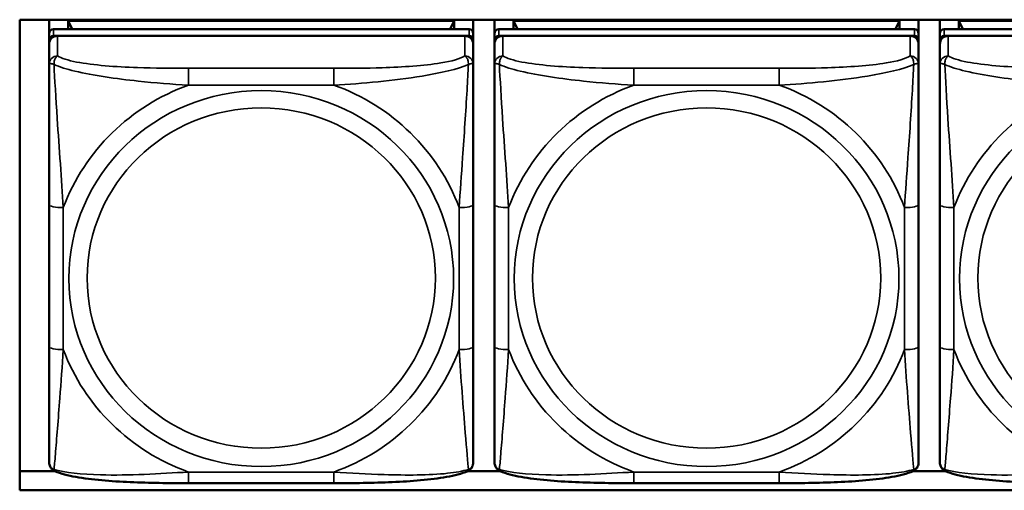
# Model space of a CAD drawing. Header units: inches. Extents: x 3.3 to 58.3, y 0.8 to 38.3.
# Tile 83 of 162: x 25.018 to 26.388, y 19.061 to 19.716. Entities that reach past the tile are written whole.
import ezdxf

# ---------------------------------------------------------------- set-up
doc = ezdxf.new("R2010")
doc.units = ezdxf.units.IN
doc.header["$MEASUREMENT"] = 0
doc.layers.add('Visible (ANSI)', color=7, linetype='Continuous', lineweight=50)
doc.layers.add('Visible Narrow (ANSI)', color=7, linetype='Continuous', lineweight=35)

msp = doc.modelspace()

# ---------------------------------------------------------------- linework, layer by layer
at = {"layer": 'Visible (ANSI)'}
for p, q in [((25.0176, 19.061), (25.0176, 19.7162)), ((25.0176, 19.7162), (27.5468, 19.7162)), ((25.0586, 19.6971), (25.0586, 19.7162)), ((25.0852, 19.7147), (25.6226, 19.7147)), ((25.0907, 19.7029), (25.0852, 19.7147)), ((25.0852, 19.7029), (25.0852, 19.7147)), ((25.6226, 19.7147), (25.617, 19.7029)), ((25.6226, 19.7147), (25.6226, 19.7029)), ((25.6491, 19.7162), (25.6491, 19.6971)), ((25.6786, 19.6971), (25.6786, 19.7162)), ((25.7052, 19.7147), (26.2426, 19.7147)), ((25.7107, 19.7029), (25.7052, 19.7147)), ((25.7052, 19.7029), (25.7052, 19.7147)), ((26.2426, 19.7147), (26.237, 19.7029)), ((26.2426, 19.7147), (26.2426, 19.7029)), ((26.2691, 19.7162), (26.2691, 19.6971)), ((26.2986, 19.6971), (26.2986, 19.7162)), ((26.3252, 19.7147), (26.8626, 19.7147)), ((26.3307, 19.7029), (26.3252, 19.7147)), ((26.3252, 19.7029), (26.3252, 19.7147)), ((25.6432, 19.7029), (25.0645, 19.7029)), ((26.2632, 19.7029), (25.6845, 19.7029)), ((26.8832, 19.7029), (26.3045, 19.7029)), ((25.0586, 19.6971), (25.0586, 19.6879)), ((25.0586, 19.6822), (25.0586, 19.6879)), ((25.0645, 19.6937), (25.6432, 19.6937)), ((25.6373, 19.6937), (25.0704, 19.6937)), ((25.6491, 19.6879), (25.6491, 19.6971)), ((25.6491, 19.6879), (25.6491, 19.6822)), ((25.6786, 19.6971), (25.6786, 19.6879)), ((25.6786, 19.6822), (25.6786, 19.6879)), ((25.6845, 19.6937), (26.2632, 19.6937)), ((26.2573, 19.6937), (25.6904, 19.6937)), ((26.2691, 19.6879), (26.2691, 19.6971)), ((26.2691, 19.6879), (26.2691, 19.6822)), ((26.2986, 19.6971), (26.2986, 19.6879)), ((26.2986, 19.6822), (26.2986, 19.6879)), ((26.3045, 19.6937), (26.8832, 19.6937)), ((26.8773, 19.6937), (26.3104, 19.6937)), ((25.0586, 19.6822), (25.0586, 19.6542)), ((25.6491, 19.6542), (25.6491, 19.6822)), ((25.6786, 19.6822), (25.6786, 19.6542)), ((26.2691, 19.6542), (26.2691, 19.6822)), ((26.2986, 19.6822), (26.2986, 19.6542)), ((25.0586, 19.4588), (25.0586, 19.2611)), ((25.6491, 19.2611), (25.6491, 19.4588)), ((25.6786, 19.4588), (25.6786, 19.2611)), ((26.2691, 19.2611), (26.2691, 19.4588)), ((26.2986, 19.4588), (26.2986, 19.2611)), ((25.0176, 19.0876), (25.0668, 19.0876)), ((25.6409, 19.0876), (25.6868, 19.0876)), ((26.2609, 19.0876), (26.3068, 19.0876)), ((25.455, 19.071), (25.2527, 19.071)), ((26.075, 19.071), (25.8727, 19.071)), ((27.5468, 19.061), (25.0176, 19.061))]:
    msp.add_line(p, q, dxfattribs=at)
for centre, major_axis, start_param, end_param in [((25.0645, 19.6971), (-0.00591, 0), 4.712389, 6.283185), ((25.6432, 19.6971), (0.00591, 0), 0, 1.570796), ((25.6845, 19.6971), (-0.00591, 0), 4.712389, 6.283185), ((26.2632, 19.6971), (0.00591, 0), 0, 1.570796), ((26.3045, 19.6971), (-0.00591, 0), 4.712389, 6.283185), ((25.0645, 19.6879), (-0.00591, 0), 4.712389, 6.283185), ((25.0704, 19.6822), (-0.0118, 0), 4.712389, 6.283185), ((25.6373, 19.6822), (0.0118, 0), 0, 1.570796), ((25.6432, 19.6879), (0.00591, 0), 0, 1.570796), ((25.6845, 19.6879), (-0.00591, 0), 4.712389, 6.283185), ((25.6904, 19.6822), (-0.0118, 0), 4.712389, 6.283185), ((26.2573, 19.6822), (0.0118, 0), 0, 1.570796), ((26.2632, 19.6879), (0.00591, 0), 0, 1.570796), ((26.3045, 19.6879), (-0.00591, 0), 4.712389, 6.283185), ((26.3104, 19.6822), (-0.0118, 0), 4.712389, 6.283185)]:
    msp.add_ellipse(centre, major_axis=major_axis, ratio=0.977083, start_param=start_param, end_param=end_param, dxfattribs=at)
for points, knots in [([(25.0586, 19.6542), (25.0586, 19.6448), (25.0586, 19.6292), (25.0586, 19.6118), (25.0586, 19.5851), (25.0586, 19.5547), (25.0586, 19.5254), (25.0586, 19.503), (25.0586, 19.4807), (25.0586, 19.4588)], [-0.7968224, -0.7968224, -0.7968224, -0.7968224, -0.6514613, -0.6514613, -0.6514613, -0.427691, -0.427691, -0.427691, -0.2569517, -0.2569517, -0.2569517, -0.2569517]), ([(25.6491, 19.4588), (25.6491, 19.4819), (25.6491, 19.5055), (25.6491, 19.5292), (25.6491, 19.5603), (25.6491, 19.5926), (25.6491, 19.6198), (25.6491, 19.6339), (25.6491, 19.6462), (25.6491, 19.6542)], [0.2569537, 0.2569537, 0.2569537, 0.2569537, 0.4371919, 0.4371919, 0.4371919, 0.6739428, 0.6739428, 0.6739428, 0.7963818, 0.7963818, 0.7963818, 0.7963818]), ([(25.6786, 19.6542), (25.6786, 19.6448), (25.6786, 19.6292), (25.6786, 19.6118), (25.6786, 19.5851), (25.6786, 19.5547), (25.6786, 19.5254), (25.6786, 19.503), (25.6786, 19.4807), (25.6786, 19.4588)], [-0.7968224, -0.7968224, -0.7968224, -0.7968224, -0.6514613, -0.6514613, -0.6514613, -0.427691, -0.427691, -0.427691, -0.2569517, -0.2569517, -0.2569517, -0.2569517]), ([(26.2691, 19.4588), (26.2691, 19.4819), (26.2691, 19.5055), (26.2691, 19.5292), (26.2691, 19.5603), (26.2691, 19.5926), (26.2691, 19.6198), (26.2691, 19.6339), (26.2691, 19.6462), (26.2691, 19.6542)], [0.2569537, 0.2569537, 0.2569537, 0.2569537, 0.4371919, 0.4371919, 0.4371919, 0.6739428, 0.6739428, 0.6739428, 0.7963818, 0.7963818, 0.7963818, 0.7963818]), ([(26.2986, 19.6542), (26.2986, 19.6448), (26.2986, 19.6292), (26.2986, 19.6118), (26.2986, 19.5851), (26.2986, 19.5547), (26.2986, 19.5254), (26.2986, 19.503), (26.2986, 19.4807), (26.2986, 19.4588)], [-0.7968224, -0.7968224, -0.7968224, -0.7968224, -0.6514613, -0.6514613, -0.6514613, -0.427691, -0.427691, -0.427691, -0.2569517, -0.2569517, -0.2569517, -0.2569517]), ([(25.0586, 19.2611), (25.0586, 19.238), (25.0586, 19.2148), (25.0586, 19.1928), (25.0586, 19.1639), (25.0586, 19.1359), (25.0586, 19.1177), (25.0586, 19.1082), (25.0586, 19.1018), (25.0586, 19.1003)], [0.2569537, 0.2569537, 0.2569537, 0.2569537, 0.4371919, 0.4371919, 0.4371919, 0.6739428, 0.6739428, 0.6739428, 0.7963818, 0.7963818, 0.7963818, 0.7963818]), ([(25.6491, 19.1003), (25.6491, 19.102), (25.6491, 19.1109), (25.6491, 19.1232), (25.6491, 19.1423), (25.6491, 19.1688), (25.6491, 19.1963), (25.6491, 19.2173), (25.6491, 19.2392), (25.6491, 19.2611)], [-0.7968224, -0.7968224, -0.7968224, -0.7968224, -0.6514613, -0.6514613, -0.6514613, -0.427691, -0.427691, -0.427691, -0.2569517, -0.2569517, -0.2569517, -0.2569517]), ([(25.6786, 19.2611), (25.6786, 19.238), (25.6786, 19.2148), (25.6786, 19.1928), (25.6786, 19.1639), (25.6786, 19.1359), (25.6786, 19.1177), (25.6786, 19.1082), (25.6786, 19.1018), (25.6786, 19.1003)], [0.2569537, 0.2569537, 0.2569537, 0.2569537, 0.4371919, 0.4371919, 0.4371919, 0.6739428, 0.6739428, 0.6739428, 0.7963818, 0.7963818, 0.7963818, 0.7963818]), ([(26.2691, 19.1003), (26.2691, 19.102), (26.2691, 19.1109), (26.2691, 19.1232), (26.2691, 19.1423), (26.2691, 19.1688), (26.2691, 19.1963), (26.2691, 19.2173), (26.2691, 19.2392), (26.2691, 19.2611)], [-0.7968224, -0.7968224, -0.7968224, -0.7968224, -0.6514613, -0.6514613, -0.6514613, -0.427691, -0.427691, -0.427691, -0.2569517, -0.2569517, -0.2569517, -0.2569517]), ([(26.2986, 19.2611), (26.2986, 19.238), (26.2986, 19.2148), (26.2986, 19.1928), (26.2986, 19.1639), (26.2986, 19.1359), (26.2986, 19.1177), (26.2986, 19.1082), (26.2986, 19.1018), (26.2986, 19.1003)], [0.2569537, 0.2569537, 0.2569537, 0.2569537, 0.4371919, 0.4371919, 0.4371919, 0.6739428, 0.6739428, 0.6739428, 0.7963818, 0.7963818, 0.7963818, 0.7963818]), ([(25.0664, 19.0878), (25.0653, 19.0883), (25.0642, 19.089), (25.0623, 19.0906), (25.0615, 19.0916), (25.0602, 19.0935), (25.0597, 19.0945), (25.0591, 19.0964), (25.0589, 19.0973), (25.0586, 19.0989), (25.0586, 19.0996), (25.0586, 19.1003)], [0.022735, 0.022735, 0.022735, 0.022735, 0.02884208, 0.02884208, 0.03494916, 0.03494916, 0.04105624, 0.04105624, 0.04716332, 0.04716332, 0.0532704, 0.0532704, 0.0532704, 0.0532704]), ([(25.6413, 19.0878), (25.6424, 19.0883), (25.6435, 19.089), (25.6454, 19.0906), (25.6462, 19.0916), (25.6475, 19.0935), (25.648, 19.0945), (25.6486, 19.0964), (25.6488, 19.0973), (25.6491, 19.0989), (25.6491, 19.0996), (25.6491, 19.1003)], [0.022735, 0.022735, 0.022735, 0.022735, 0.02884208, 0.02884208, 0.03494916, 0.03494916, 0.04105624, 0.04105624, 0.04716332, 0.04716332, 0.0532704, 0.0532704, 0.0532704, 0.0532704]), ([(25.6864, 19.0878), (25.6853, 19.0883), (25.6842, 19.089), (25.6823, 19.0906), (25.6815, 19.0916), (25.6802, 19.0935), (25.6797, 19.0945), (25.6791, 19.0964), (25.6789, 19.0973), (25.6786, 19.0989), (25.6786, 19.0996), (25.6786, 19.1003)], [0.022735, 0.022735, 0.022735, 0.022735, 0.02884208, 0.02884208, 0.03494916, 0.03494916, 0.04105624, 0.04105624, 0.04716332, 0.04716332, 0.0532704, 0.0532704, 0.0532704, 0.0532704]), ([(26.2613, 19.0878), (26.2624, 19.0883), (26.2635, 19.089), (26.2654, 19.0906), (26.2662, 19.0916), (26.2675, 19.0935), (26.268, 19.0945), (26.2686, 19.0964), (26.2688, 19.0973), (26.2691, 19.0989), (26.2691, 19.0996), (26.2691, 19.1003)], [0.022735, 0.022735, 0.022735, 0.022735, 0.02884208, 0.02884208, 0.03494916, 0.03494916, 0.04105624, 0.04105624, 0.04716332, 0.04716332, 0.0532704, 0.0532704, 0.0532704, 0.0532704]), ([(26.3064, 19.0878), (26.3053, 19.0883), (26.3042, 19.089), (26.3023, 19.0906), (26.3015, 19.0916), (26.3002, 19.0935), (26.2997, 19.0945), (26.2991, 19.0964), (26.2989, 19.0973), (26.2986, 19.0989), (26.2986, 19.0996), (26.2986, 19.1003)], [0.022735, 0.022735, 0.022735, 0.022735, 0.02884208, 0.02884208, 0.03494916, 0.03494916, 0.04105624, 0.04105624, 0.04716332, 0.04716332, 0.0532704, 0.0532704, 0.0532704, 0.0532704]), ([(25.2527, 19.071), (25.2392, 19.071), (25.2256, 19.071), (25.1984, 19.0715), (25.1848, 19.0718), (25.1581, 19.073), (25.1447, 19.0738), (25.1191, 19.0762), (25.1069, 19.0777), (25.0846, 19.0817), (25.075, 19.084), (25.0664, 19.0878)], [0.2569517, 0.2569517, 0.2569517, 0.2569517, 0.3592769, 0.3592769, 0.461602, 0.461602, 0.5639271, 0.5639271, 0.6662522, 0.6662522, 0.7685773, 0.7685773, 0.7685773, 0.7685773]), ([(25.6413, 19.0878), (25.6327, 19.084), (25.623, 19.0817), (25.6009, 19.0777), (25.5886, 19.0762), (25.5629, 19.0738), (25.5497, 19.073), (25.5229, 19.0718), (25.5093, 19.0715), (25.4821, 19.071), (25.4685, 19.071), (25.455, 19.071)], [-0.7682077, -0.7682077, -0.7682077, -0.7682077, -0.6659569, -0.6659569, -0.5637061, -0.5637061, -0.4614553, -0.4614553, -0.3592045, -0.3592045, -0.2569537, -0.2569537, -0.2569537, -0.2569537]), ([(25.8727, 19.071), (25.8592, 19.071), (25.8456, 19.071), (25.8184, 19.0715), (25.8048, 19.0718), (25.7781, 19.073), (25.7647, 19.0738), (25.7391, 19.0762), (25.7269, 19.0777), (25.7046, 19.0817), (25.695, 19.084), (25.6864, 19.0878)], [0.2569517, 0.2569517, 0.2569517, 0.2569517, 0.3592769, 0.3592769, 0.461602, 0.461602, 0.5639271, 0.5639271, 0.6662522, 0.6662522, 0.7685773, 0.7685773, 0.7685773, 0.7685773]), ([(26.2613, 19.0878), (26.2527, 19.084), (26.243, 19.0817), (26.2209, 19.0777), (26.2086, 19.0762), (26.1829, 19.0738), (26.1697, 19.073), (26.1429, 19.0718), (26.1293, 19.0715), (26.1021, 19.071), (26.0885, 19.071), (26.075, 19.071)], [-0.7682077, -0.7682077, -0.7682077, -0.7682077, -0.6659569, -0.6659569, -0.5637061, -0.5637061, -0.4614553, -0.4614553, -0.3592045, -0.3592045, -0.2569537, -0.2569537, -0.2569537, -0.2569537]), ([(26.4927, 19.071), (26.4792, 19.071), (26.4656, 19.071), (26.4384, 19.0715), (26.4248, 19.0718), (26.3981, 19.073), (26.3847, 19.0738), (26.3591, 19.0762), (26.3469, 19.0777), (26.3246, 19.0817), (26.315, 19.084), (26.3064, 19.0878)], [0.2569517, 0.2569517, 0.2569517, 0.2569517, 0.3592769, 0.3592769, 0.461602, 0.461602, 0.5639271, 0.5639271, 0.6662522, 0.6662522, 0.7685773, 0.7685773, 0.7685773, 0.7685773])]:
    msp.add_open_spline(points, degree=3, knots=knots, dxfattribs=at)
at = {"layer": 'Visible Narrow (ANSI)'}
for p, q in [((25.0645, 19.6937), (25.0645, 19.7029)), ((25.6432, 19.7029), (25.6432, 19.6937)), ((25.6845, 19.6937), (25.6845, 19.7029)), ((26.2632, 19.7029), (26.2632, 19.6937)), ((26.3045, 19.6937), (26.3045, 19.7029)), ((25.0704, 19.6658), (25.0704, 19.6937)), ((25.6373, 19.6937), (25.6373, 19.6658)), ((25.6904, 19.6658), (25.6904, 19.6937)), ((26.2573, 19.6937), (26.2573, 19.6658)), ((26.3104, 19.6658), (26.3104, 19.6937)), ((25.2527, 19.6485), (25.2527, 19.625)), ((25.455, 19.6485), (25.2527, 19.6485)), ((25.455, 19.6485), (25.455, 19.625)), ((25.8727, 19.6485), (25.8727, 19.625)), ((26.075, 19.6485), (25.8727, 19.6485)), ((26.075, 19.6485), (26.075, 19.625)), ((25.2527, 19.625), (25.455, 19.625)), ((25.8727, 19.625), (26.075, 19.625)), ((25.0783, 19.2569), (25.0783, 19.4546)), ((25.6294, 19.4546), (25.6294, 19.2569)), ((25.6983, 19.2569), (25.6983, 19.4546)), ((26.2494, 19.4546), (26.2494, 19.2569)), ((26.3183, 19.2569), (26.3183, 19.4546)), ((25.455, 19.0865), (25.2527, 19.0865)), ((25.2527, 19.071), (25.2527, 19.0865)), ((25.455, 19.071), (25.455, 19.0865)), ((26.075, 19.0865), (25.8727, 19.0865)), ((25.8727, 19.071), (25.8727, 19.0865)), ((26.075, 19.071), (26.075, 19.0865))]:
    msp.add_line(p, q, dxfattribs=at)
for centre, major_axis, ratio, start_param, end_param in [((25.0704, 19.6542), (-0.0118, 0), 0.977083, 4.712389, 6.283185), ((25.6373, 19.6542), (0.0118, 0), 0.977083, 0, 1.570796), ((25.6904, 19.6542), (-0.0118, 0), 0.977083, 4.712389, 6.283185), ((26.2573, 19.6542), (0.0118, 0), 0.977083, 0, 1.570796), ((26.3104, 19.6542), (-0.0118, 0), 0.977083, 4.712389, 6.283185), ((25.3539, 19.3558), (-0.2936, 0), 0.977083, 5.064156, 5.931419), ((25.3539, 19.3558), (0.2936, 0), 0.977083, 0.351767, 1.21903), ((25.9739, 19.3558), (-0.2936, 0), 0.977083, 5.064156, 5.931419), ((25.9739, 19.3558), (0.2936, 0), 0.977083, 0.351767, 1.21903), ((26.5939, 19.3558), (-0.2936, 0), 0.977083, 5.064156, 5.931419), ((25.0783, 19.4588), (-0.0197, 0), 0.21286, 0, 1.570796), ((25.6294, 19.4588), (0.0197, 0), 0.21286, 4.712389, 6.283185), ((25.6983, 19.4588), (-0.0197, 0), 0.21286, 0, 1.570796), ((26.2494, 19.4588), (0.0197, 0), 0.21286, 4.712389, 6.283185), ((26.3183, 19.4588), (-0.0197, 0), 0.21286, 0, 1.570796), ((25.0783, 19.2611), (-0.0197, 0), 0.21286, 0, 1.570796), ((25.6294, 19.2611), (0.0197, 0), 0.21286, 4.712389, 6.283185), ((25.6983, 19.2611), (-0.0197, 0), 0.21286, 0, 1.570796), ((26.2494, 19.2611), (0.0197, 0), 0.21286, 4.712389, 6.283185), ((26.3183, 19.2611), (-0.0197, 0), 0.21286, 0, 1.570796), ((25.3539, 19.3558), (-0.2936, 0), 0.977083, 0.351767, 1.21903), ((25.3539, 19.3558), (0.2936, 0), 0.977083, 5.064156, 5.931419), ((25.9739, 19.3558), (-0.2936, 0), 0.977083, 0.351767, 1.21903), ((25.9739, 19.3558), (0.2936, 0), 0.977083, 5.064156, 5.931419), ((26.5939, 19.3558), (-0.2936, 0), 0.977083, 0.351767, 1.21903)]:
    msp.add_ellipse(centre, major_axis=major_axis, ratio=ratio, start_param=start_param, end_param=end_param, dxfattribs=at)
for centre, major_axis in [((25.3539, 19.3558), (-0.2678, 0)), ((25.9739, 19.3558), (-0.2678, 0)), ((26.5939, 19.3558), (-0.2678, 0)), ((25.3539, 19.3566), (-0.2424, 0)), ((25.9739, 19.3566), (-0.2424, 0)), ((26.5939, 19.3566), (-0.2424, 0))]:
    msp.add_ellipse(centre, major_axis=major_axis, ratio=0.977083, dxfattribs=at)
for points, knots in [([(25.0654, 19.6537), (25.0654, 19.6549), (25.0655, 19.6559), (25.0657, 19.658), (25.0659, 19.659), (25.0663, 19.6605), (25.0665, 19.661), (25.0669, 19.6618), (25.067, 19.662), (25.0673, 19.6626), (25.0675, 19.663), (25.0681, 19.6638), (25.0685, 19.6643), (25.0694, 19.6651), (25.0699, 19.6655), (25.0704, 19.6658)], [-0.00023197, -0.00023197, -0.00023197, -0.00023197, 0.00913095, 0.00913095, 0.01983142, 0.01983142, 0.02651922, 0.02651922, 0.02986312, 0.02986312, 0.03521335, 0.03521335, 0.04377373, 0.04377373, 0.0532704, 0.0532704, 0.0532704, 0.0532704]), ([(25.2527, 19.6485), (25.229, 19.6485), (25.2051, 19.6486), (25.1817, 19.6495), (25.151, 19.6506), (25.1201, 19.6528), (25.0969, 19.6573), (25.0849, 19.6596), (25.0752, 19.6625), (25.0704, 19.6658)], [0.2569537, 0.2569537, 0.2569537, 0.2569537, 0.4371919, 0.4371919, 0.4371919, 0.6739428, 0.6739428, 0.6739428, 0.7963818, 0.7963818, 0.7963818, 0.7963818]), ([(25.6373, 19.6658), (25.6316, 19.6619), (25.6191, 19.6585), (25.6039, 19.656), (25.5804, 19.6522), (25.5513, 19.6503), (25.5222, 19.6494), (25.5001, 19.6486), (25.4774, 19.6485), (25.455, 19.6485)], [-0.7968224, -0.7968224, -0.7968224, -0.7968224, -0.6514613, -0.6514613, -0.6514613, -0.427691, -0.427691, -0.427691, -0.2569517, -0.2569517, -0.2569517, -0.2569517]), ([(25.6373, 19.6658), (25.6379, 19.6655), (25.6384, 19.6651), (25.6392, 19.6643), (25.6396, 19.6638), (25.6402, 19.663), (25.6404, 19.6626), (25.6407, 19.662), (25.6408, 19.6618), (25.6412, 19.661), (25.6414, 19.6605), (25.6418, 19.659), (25.642, 19.658), (25.6422, 19.6559), (25.6423, 19.6549), (25.6423, 19.6537)], [-0.0532704, -0.0532704, -0.0532704, -0.0532704, -0.04377373, -0.04377373, -0.03521335, -0.03521335, -0.02986312, -0.02986312, -0.02651922, -0.02651922, -0.01983142, -0.01983142, -0.00913095, -0.00913095, 0.00023197, 0.00023197, 0.00023197, 0.00023197]), ([(25.6854, 19.6537), (25.6854, 19.6549), (25.6855, 19.6559), (25.6857, 19.658), (25.6859, 19.659), (25.6863, 19.6605), (25.6865, 19.661), (25.6869, 19.6618), (25.687, 19.662), (25.6873, 19.6626), (25.6875, 19.663), (25.6881, 19.6638), (25.6885, 19.6643), (25.6894, 19.6651), (25.6899, 19.6655), (25.6904, 19.6658)], [-0.00023197, -0.00023197, -0.00023197, -0.00023197, 0.00913095, 0.00913095, 0.01983142, 0.01983142, 0.02651922, 0.02651922, 0.02986312, 0.02986312, 0.03521335, 0.03521335, 0.04377373, 0.04377373, 0.0532704, 0.0532704, 0.0532704, 0.0532704]), ([(25.8727, 19.6485), (25.849, 19.6485), (25.8251, 19.6486), (25.8017, 19.6495), (25.771, 19.6506), (25.7401, 19.6528), (25.7169, 19.6573), (25.7049, 19.6596), (25.6952, 19.6625), (25.6904, 19.6658)], [0.2569537, 0.2569537, 0.2569537, 0.2569537, 0.4371919, 0.4371919, 0.4371919, 0.6739428, 0.6739428, 0.6739428, 0.7963818, 0.7963818, 0.7963818, 0.7963818]), ([(26.2573, 19.6658), (26.2516, 19.6619), (26.2391, 19.6585), (26.2239, 19.656), (26.2004, 19.6522), (26.1713, 19.6503), (26.1422, 19.6494), (26.1201, 19.6486), (26.0974, 19.6485), (26.075, 19.6485)], [-0.7968224, -0.7968224, -0.7968224, -0.7968224, -0.6514613, -0.6514613, -0.6514613, -0.427691, -0.427691, -0.427691, -0.2569517, -0.2569517, -0.2569517, -0.2569517]), ([(26.2573, 19.6658), (26.2579, 19.6655), (26.2584, 19.6651), (26.2592, 19.6643), (26.2596, 19.6638), (26.2602, 19.663), (26.2604, 19.6626), (26.2607, 19.662), (26.2608, 19.6618), (26.2612, 19.661), (26.2614, 19.6605), (26.2618, 19.659), (26.262, 19.658), (26.2622, 19.6559), (26.2623, 19.6549), (26.2623, 19.6537)], [-0.0532704, -0.0532704, -0.0532704, -0.0532704, -0.04377373, -0.04377373, -0.03521335, -0.03521335, -0.02986312, -0.02986312, -0.02651922, -0.02651922, -0.01983142, -0.01983142, -0.00913095, -0.00913095, 0.00023197, 0.00023197, 0.00023197, 0.00023197]), ([(26.3054, 19.6537), (26.3054, 19.6549), (26.3055, 19.6559), (26.3057, 19.658), (26.3059, 19.659), (26.3063, 19.6605), (26.3065, 19.661), (26.3069, 19.6618), (26.307, 19.662), (26.3073, 19.6626), (26.3075, 19.663), (26.3081, 19.6638), (26.3085, 19.6643), (26.3094, 19.6651), (26.3099, 19.6655), (26.3104, 19.6658)], [-0.00023197, -0.00023197, -0.00023197, -0.00023197, 0.00913095, 0.00913095, 0.01983142, 0.01983142, 0.02651922, 0.02651922, 0.02986312, 0.02986312, 0.03521335, 0.03521335, 0.04377373, 0.04377373, 0.0532704, 0.0532704, 0.0532704, 0.0532704]), ([(26.4927, 19.6485), (26.469, 19.6485), (26.4451, 19.6486), (26.4217, 19.6495), (26.391, 19.6506), (26.3601, 19.6528), (26.3369, 19.6573), (26.3249, 19.6596), (26.3152, 19.6625), (26.3104, 19.6658)], [0.2569537, 0.2569537, 0.2569537, 0.2569537, 0.4371919, 0.4371919, 0.4371919, 0.6739428, 0.6739428, 0.6739428, 0.7963818, 0.7963818, 0.7963818, 0.7963818]), ([(25.0586, 19.6542), (25.0586, 19.6545), (25.0586, 19.6546), (25.0589, 19.6549), (25.0591, 19.655), (25.0595, 19.6551), (25.0596, 19.6551), (25.0599, 19.6552), (25.0601, 19.6552), (25.0605, 19.6551), (25.0608, 19.6551), (25.0617, 19.6549), (25.0624, 19.6548), (25.0638, 19.6543), (25.0646, 19.6541), (25.0654, 19.6537)], [-0.0532704, -0.0532704, -0.0532704, -0.0532704, -0.04377373, -0.04377373, -0.03521335, -0.03521335, -0.02986312, -0.02986312, -0.02651922, -0.02651922, -0.01983142, -0.01983142, -0.00913095, -0.00913095, 0.00023197, 0.00023197, 0.00023197, 0.00023197]), ([(25.0654, 19.6537), (25.0731, 19.6505), (25.0831, 19.6473), (25.1201, 19.6385), (25.1519, 19.634), (25.2061, 19.6282), (25.2293, 19.6263), (25.2527, 19.625)], [-0.7478145, -0.7478145, -0.7478145, -0.7478145, -0.6493253, -0.6493253, -0.427691, -0.427691, -0.2569537, -0.2569537, -0.2569537, -0.2569537]), ([(25.0783, 19.4546), (25.0759, 19.4941), (25.0726, 19.5361), (25.068, 19.6064), (25.0664, 19.6342), (25.0654, 19.6537)], [0.2569517, 0.2569517, 0.2569517, 0.2569517, 0.5559983, 0.5559983, 0.7482818, 0.7482818, 0.7482818, 0.7482818]), ([(25.455, 19.625), (25.4955, 19.6273), (25.5378, 19.6312), (25.6035, 19.6419), (25.6279, 19.6474), (25.6423, 19.6537)], [0.2569517, 0.2569517, 0.2569517, 0.2569517, 0.5559983, 0.5559983, 0.7482818, 0.7482818, 0.7482818, 0.7482818]), ([(25.6423, 19.6537), (25.6418, 19.6435), (25.6411, 19.6312), (25.6387, 19.5886), (25.6364, 19.5553), (25.6325, 19.5003), (25.6309, 19.4773), (25.6294, 19.4546)], [-0.7478145, -0.7478145, -0.7478145, -0.7478145, -0.6493253, -0.6493253, -0.427691, -0.427691, -0.2569537, -0.2569537, -0.2569537, -0.2569537]), ([(25.6423, 19.6537), (25.6431, 19.6541), (25.6439, 19.6543), (25.6453, 19.6548), (25.646, 19.6549), (25.6469, 19.6551), (25.6472, 19.6551), (25.6476, 19.6552), (25.6478, 19.6552), (25.6481, 19.6551), (25.6482, 19.6551), (25.6486, 19.655), (25.6488, 19.6549), (25.6491, 19.6546), (25.6491, 19.6545), (25.6491, 19.6542)], [-0.00023197, -0.00023197, -0.00023197, -0.00023197, 0.00913095, 0.00913095, 0.01983142, 0.01983142, 0.02651922, 0.02651922, 0.02986312, 0.02986312, 0.03521335, 0.03521335, 0.04377373, 0.04377373, 0.0532704, 0.0532704, 0.0532704, 0.0532704]), ([(25.6786, 19.6542), (25.6786, 19.6545), (25.6786, 19.6546), (25.6789, 19.6549), (25.6791, 19.655), (25.6795, 19.6551), (25.6796, 19.6551), (25.6799, 19.6552), (25.6801, 19.6552), (25.6805, 19.6551), (25.6808, 19.6551), (25.6817, 19.6549), (25.6824, 19.6548), (25.6838, 19.6543), (25.6846, 19.6541), (25.6854, 19.6537)], [-0.0532704, -0.0532704, -0.0532704, -0.0532704, -0.04377373, -0.04377373, -0.03521335, -0.03521335, -0.02986312, -0.02986312, -0.02651922, -0.02651922, -0.01983142, -0.01983142, -0.00913095, -0.00913095, 0.00023197, 0.00023197, 0.00023197, 0.00023197]), ([(25.6854, 19.6537), (25.6931, 19.6505), (25.7031, 19.6473), (25.7401, 19.6385), (25.7719, 19.634), (25.8261, 19.6282), (25.8493, 19.6263), (25.8727, 19.625)], [-0.7478145, -0.7478145, -0.7478145, -0.7478145, -0.6493253, -0.6493253, -0.427691, -0.427691, -0.2569537, -0.2569537, -0.2569537, -0.2569537]), ([(25.6983, 19.4546), (25.6959, 19.4941), (25.6926, 19.5361), (25.688, 19.6064), (25.6864, 19.6342), (25.6854, 19.6537)], [0.2569517, 0.2569517, 0.2569517, 0.2569517, 0.5559983, 0.5559983, 0.7482818, 0.7482818, 0.7482818, 0.7482818]), ([(26.075, 19.625), (26.1155, 19.6273), (26.1578, 19.6312), (26.2235, 19.6419), (26.2479, 19.6474), (26.2623, 19.6537)], [0.2569517, 0.2569517, 0.2569517, 0.2569517, 0.5559983, 0.5559983, 0.7482818, 0.7482818, 0.7482818, 0.7482818]), ([(26.2623, 19.6537), (26.2618, 19.6435), (26.2611, 19.6312), (26.2587, 19.5886), (26.2564, 19.5553), (26.2525, 19.5003), (26.2509, 19.4773), (26.2494, 19.4546)], [-0.7478145, -0.7478145, -0.7478145, -0.7478145, -0.6493253, -0.6493253, -0.427691, -0.427691, -0.2569537, -0.2569537, -0.2569537, -0.2569537]), ([(26.2623, 19.6537), (26.2631, 19.6541), (26.2639, 19.6543), (26.2653, 19.6548), (26.266, 19.6549), (26.2669, 19.6551), (26.2672, 19.6551), (26.2676, 19.6552), (26.2678, 19.6552), (26.2681, 19.6551), (26.2682, 19.6551), (26.2686, 19.655), (26.2688, 19.6549), (26.2691, 19.6546), (26.2691, 19.6545), (26.2691, 19.6542)], [-0.00023197, -0.00023197, -0.00023197, -0.00023197, 0.00913095, 0.00913095, 0.01983142, 0.01983142, 0.02651922, 0.02651922, 0.02986312, 0.02986312, 0.03521335, 0.03521335, 0.04377373, 0.04377373, 0.0532704, 0.0532704, 0.0532704, 0.0532704]), ([(26.2986, 19.6542), (26.2986, 19.6545), (26.2986, 19.6546), (26.2989, 19.6549), (26.2991, 19.655), (26.2995, 19.6551), (26.2996, 19.6551), (26.2999, 19.6552), (26.3001, 19.6552), (26.3005, 19.6551), (26.3008, 19.6551), (26.3017, 19.6549), (26.3024, 19.6548), (26.3038, 19.6543), (26.3046, 19.6541), (26.3054, 19.6537)], [-0.0532704, -0.0532704, -0.0532704, -0.0532704, -0.04377373, -0.04377373, -0.03521335, -0.03521335, -0.02986312, -0.02986312, -0.02651922, -0.02651922, -0.01983142, -0.01983142, -0.00913095, -0.00913095, 0.00023197, 0.00023197, 0.00023197, 0.00023197]), ([(26.3054, 19.6537), (26.3131, 19.6505), (26.3231, 19.6473), (26.3601, 19.6385), (26.3919, 19.634), (26.4461, 19.6282), (26.4693, 19.6263), (26.4927, 19.625)], [-0.7478145, -0.7478145, -0.7478145, -0.7478145, -0.6493253, -0.6493253, -0.427691, -0.427691, -0.2569537, -0.2569537, -0.2569537, -0.2569537]), ([(26.3183, 19.4546), (26.3159, 19.4941), (26.3126, 19.5361), (26.308, 19.6064), (26.3064, 19.6342), (26.3054, 19.6537)], [0.2569517, 0.2569517, 0.2569517, 0.2569517, 0.5559983, 0.5559983, 0.7482818, 0.7482818, 0.7482818, 0.7482818]), ([(25.0654, 19.0901), (25.0659, 19.0948), (25.0666, 19.1021), (25.069, 19.1319), (25.0713, 19.1606), (25.0752, 19.2116), (25.0769, 19.234), (25.0783, 19.2569)], [-0.7478145, -0.7478145, -0.7478145, -0.7478145, -0.6493253, -0.6493253, -0.427691, -0.427691, -0.2569537, -0.2569537, -0.2569537, -0.2569537]), ([(25.6294, 19.2569), (25.6318, 19.2173), (25.6351, 19.1765), (25.6398, 19.1186), (25.6414, 19.0987), (25.6423, 19.0901)], [0.2569517, 0.2569517, 0.2569517, 0.2569517, 0.5559983, 0.5559983, 0.7482818, 0.7482818, 0.7482818, 0.7482818]), ([(25.6854, 19.0901), (25.6859, 19.0948), (25.6866, 19.1021), (25.689, 19.1319), (25.6913, 19.1606), (25.6952, 19.2116), (25.6969, 19.234), (25.6983, 19.2569)], [-0.7478145, -0.7478145, -0.7478145, -0.7478145, -0.6493253, -0.6493253, -0.427691, -0.427691, -0.2569537, -0.2569537, -0.2569537, -0.2569537]), ([(26.2494, 19.2569), (26.2518, 19.2173), (26.2551, 19.1765), (26.2598, 19.1186), (26.2614, 19.0987), (26.2623, 19.0901)], [0.2569517, 0.2569517, 0.2569517, 0.2569517, 0.5559983, 0.5559983, 0.7482818, 0.7482818, 0.7482818, 0.7482818]), ([(26.3054, 19.0901), (26.3059, 19.0948), (26.3066, 19.1021), (26.309, 19.1319), (26.3113, 19.1606), (26.3152, 19.2116), (26.3169, 19.234), (26.3183, 19.2569)], [-0.7478145, -0.7478145, -0.7478145, -0.7478145, -0.6493253, -0.6493253, -0.427691, -0.427691, -0.2569537, -0.2569537, -0.2569537, -0.2569537]), ([(25.0654, 19.0901), (25.0646, 19.0904), (25.0638, 19.0908), (25.0624, 19.0917), (25.0617, 19.0922), (25.0608, 19.0932), (25.0605, 19.0937), (25.0601, 19.0943), (25.0599, 19.0946), (25.0596, 19.0952), (25.0595, 19.0955), (25.0591, 19.0966), (25.0589, 19.0972), (25.0586, 19.0987), (25.0586, 19.0995), (25.0586, 19.1003)], [-0.00023197, -0.00023197, -0.00023197, -0.00023197, 0.00913095, 0.00913095, 0.01983142, 0.01983142, 0.02651922, 0.02651922, 0.02986312, 0.02986312, 0.03521335, 0.03521335, 0.04377373, 0.04377373, 0.0532704, 0.0532704, 0.0532704, 0.0532704]), ([(25.6491, 19.1003), (25.6491, 19.0995), (25.6491, 19.0987), (25.6488, 19.0972), (25.6486, 19.0966), (25.6482, 19.0955), (25.6481, 19.0952), (25.6478, 19.0946), (25.6476, 19.0943), (25.6472, 19.0937), (25.6469, 19.0932), (25.646, 19.0922), (25.6453, 19.0917), (25.6439, 19.0908), (25.6431, 19.0904), (25.6423, 19.0901)], [-0.0532704, -0.0532704, -0.0532704, -0.0532704, -0.04377373, -0.04377373, -0.03521335, -0.03521335, -0.02986312, -0.02986312, -0.02651922, -0.02651922, -0.01983142, -0.01983142, -0.00913095, -0.00913095, 0.00023197, 0.00023197, 0.00023197, 0.00023197]), ([(25.6854, 19.0901), (25.6846, 19.0904), (25.6838, 19.0908), (25.6824, 19.0917), (25.6817, 19.0922), (25.6808, 19.0932), (25.6805, 19.0937), (25.6801, 19.0943), (25.6799, 19.0946), (25.6796, 19.0952), (25.6795, 19.0955), (25.6791, 19.0966), (25.6789, 19.0972), (25.6786, 19.0987), (25.6786, 19.0995), (25.6786, 19.1003)], [-0.00023197, -0.00023197, -0.00023197, -0.00023197, 0.00913095, 0.00913095, 0.01983142, 0.01983142, 0.02651922, 0.02651922, 0.02986312, 0.02986312, 0.03521335, 0.03521335, 0.04377373, 0.04377373, 0.0532704, 0.0532704, 0.0532704, 0.0532704]), ([(26.2691, 19.1003), (26.2691, 19.0995), (26.2691, 19.0987), (26.2688, 19.0972), (26.2686, 19.0966), (26.2682, 19.0955), (26.2681, 19.0952), (26.2678, 19.0946), (26.2676, 19.0943), (26.2672, 19.0937), (26.2669, 19.0932), (26.266, 19.0922), (26.2653, 19.0917), (26.2639, 19.0908), (26.2631, 19.0904), (26.2623, 19.0901)], [-0.0532704, -0.0532704, -0.0532704, -0.0532704, -0.04377373, -0.04377373, -0.03521335, -0.03521335, -0.02986312, -0.02986312, -0.02651922, -0.02651922, -0.01983142, -0.01983142, -0.00913095, -0.00913095, 0.00023197, 0.00023197, 0.00023197, 0.00023197]), ([(26.3054, 19.0901), (26.3046, 19.0904), (26.3038, 19.0908), (26.3024, 19.0917), (26.3017, 19.0922), (26.3008, 19.0932), (26.3005, 19.0937), (26.3001, 19.0943), (26.2999, 19.0946), (26.2996, 19.0952), (26.2995, 19.0955), (26.2991, 19.0966), (26.2989, 19.0972), (26.2986, 19.0987), (26.2986, 19.0995), (26.2986, 19.1003)], [-0.00023197, -0.00023197, -0.00023197, -0.00023197, 0.00913095, 0.00913095, 0.01983142, 0.01983142, 0.02651922, 0.02651922, 0.02986312, 0.02986312, 0.03521335, 0.03521335, 0.04377373, 0.04377373, 0.0532704, 0.0532704, 0.0532704, 0.0532704]), ([(25.0664, 19.0878), (25.0663, 19.0879), (25.0662, 19.0879), (25.0659, 19.0881), (25.0657, 19.0884), (25.0655, 19.0892), (25.0654, 19.0896), (25.0654, 19.0901)], [-0.022735, -0.022735, -0.022735, -0.022735, -0.01983142, -0.01983142, -0.00913095, -0.00913095, 0.00023197, 0.00023197, 0.00023197, 0.00023197]), ([(25.2527, 19.0865), (25.2122, 19.0841), (25.1699, 19.0815), (25.1042, 19.0832), (25.0798, 19.0855), (25.0654, 19.0901)], [0.2569517, 0.2569517, 0.2569517, 0.2569517, 0.5559983, 0.5559983, 0.7482818, 0.7482818, 0.7482818, 0.7482818]), ([(25.6423, 19.0901), (25.6346, 19.0878), (25.6246, 19.0859), (25.5876, 19.0819), (25.5559, 19.0819), (25.5016, 19.0837), (25.4784, 19.085), (25.455, 19.0865)], [-0.7478145, -0.7478145, -0.7478145, -0.7478145, -0.6493253, -0.6493253, -0.427691, -0.427691, -0.2569537, -0.2569537, -0.2569537, -0.2569537]), ([(25.6423, 19.0901), (25.6423, 19.0896), (25.6422, 19.0892), (25.642, 19.0884), (25.6418, 19.0881), (25.6415, 19.0879), (25.6414, 19.0879), (25.6413, 19.0878)], [-0.00023197, -0.00023197, -0.00023197, -0.00023197, 0.00913095, 0.00913095, 0.01983142, 0.01983142, 0.022735, 0.022735, 0.022735, 0.022735]), ([(25.6864, 19.0878), (25.6863, 19.0879), (25.6862, 19.0879), (25.6859, 19.0881), (25.6857, 19.0884), (25.6855, 19.0892), (25.6854, 19.0896), (25.6854, 19.0901)], [-0.022735, -0.022735, -0.022735, -0.022735, -0.01983142, -0.01983142, -0.00913095, -0.00913095, 0.00023197, 0.00023197, 0.00023197, 0.00023197]), ([(25.8727, 19.0865), (25.8322, 19.0841), (25.7899, 19.0815), (25.7242, 19.0832), (25.6998, 19.0855), (25.6854, 19.0901)], [0.2569517, 0.2569517, 0.2569517, 0.2569517, 0.5559983, 0.5559983, 0.7482818, 0.7482818, 0.7482818, 0.7482818]), ([(26.2623, 19.0901), (26.2546, 19.0878), (26.2446, 19.0859), (26.2076, 19.0819), (26.1759, 19.0819), (26.1216, 19.0837), (26.0984, 19.085), (26.075, 19.0865)], [-0.7478145, -0.7478145, -0.7478145, -0.7478145, -0.6493253, -0.6493253, -0.427691, -0.427691, -0.2569537, -0.2569537, -0.2569537, -0.2569537]), ([(26.2623, 19.0901), (26.2623, 19.0896), (26.2622, 19.0892), (26.262, 19.0884), (26.2618, 19.0881), (26.2615, 19.0879), (26.2614, 19.0879), (26.2613, 19.0878)], [-0.00023197, -0.00023197, -0.00023197, -0.00023197, 0.00913095, 0.00913095, 0.01983142, 0.01983142, 0.022735, 0.022735, 0.022735, 0.022735]), ([(26.3064, 19.0878), (26.3063, 19.0879), (26.3062, 19.0879), (26.3059, 19.0881), (26.3057, 19.0884), (26.3055, 19.0892), (26.3054, 19.0896), (26.3054, 19.0901)], [-0.022735, -0.022735, -0.022735, -0.022735, -0.01983142, -0.01983142, -0.00913095, -0.00913095, 0.00023197, 0.00023197, 0.00023197, 0.00023197]), ([(26.4927, 19.0865), (26.4522, 19.0841), (26.4099, 19.0815), (26.3442, 19.0832), (26.3198, 19.0855), (26.3054, 19.0901)], [0.2569517, 0.2569517, 0.2569517, 0.2569517, 0.5559983, 0.5559983, 0.7482818, 0.7482818, 0.7482818, 0.7482818])]:
    msp.add_open_spline(points, degree=3, knots=knots, dxfattribs=at)

doc.saveas('drawing.dxf')
